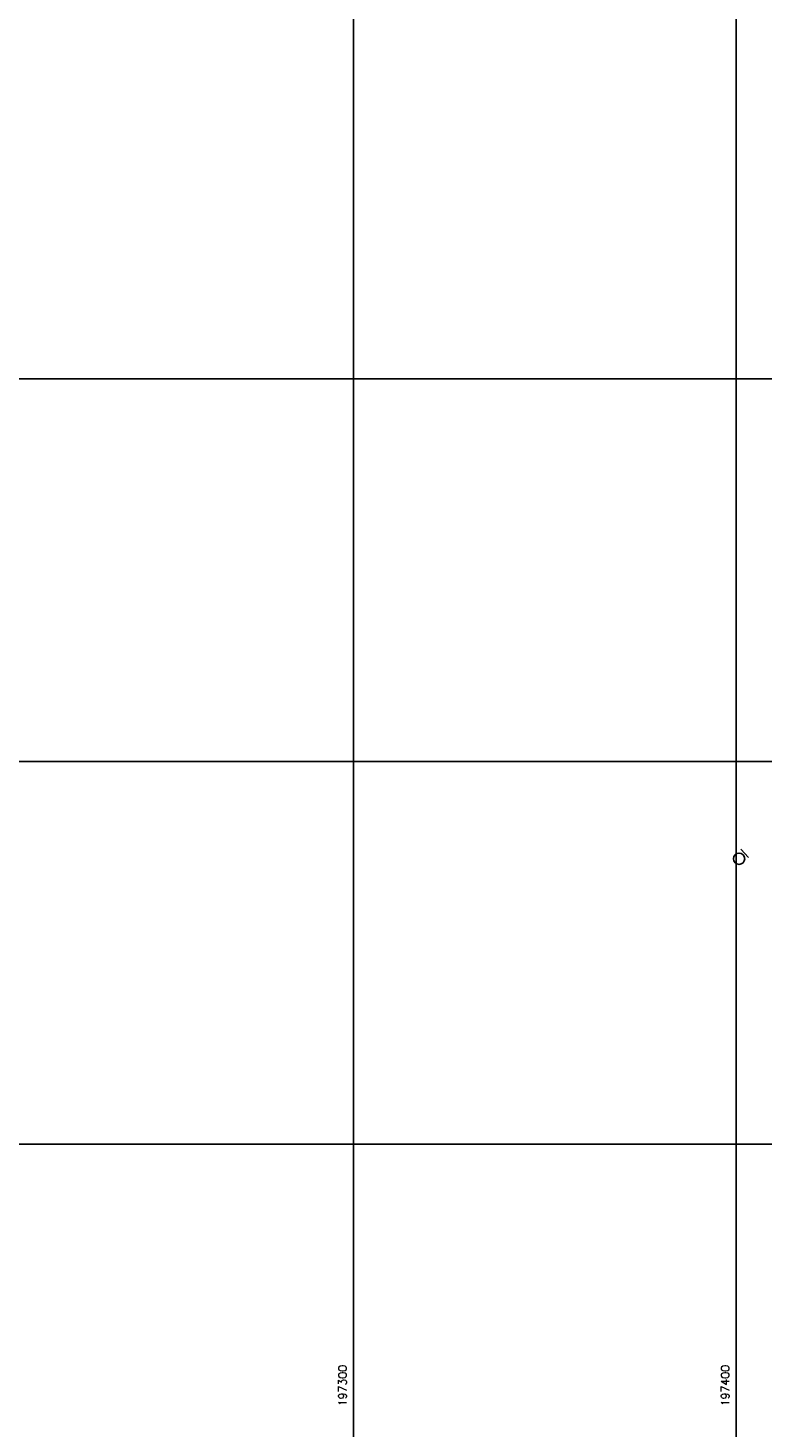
# Model space of a CAD drawing. Header units: millimetres. Extents: x 196436 to 199900, y 8705373 to 8708636.
# Tile 10 of 92: x 197215 to 197407, y 8705726 to 8706092. Entities that reach past the tile are written whole.
import ezdxf
from ezdxf.enums import TextEntityAlignment as Align

# ---------------------------------------------------------------- set-up
doc = ezdxf.new("R2010")
doc.units = ezdxf.units.MM
doc.header["$LTSCALE"] = 5
for name, color, linetype in [('MALHA', 9, 'Continuous'), ('PL', 23, 'Continuous'), ('TXT_COORD', 3, 'Continuous')]:
    doc.layers.add(name, color=color, linetype=linetype)
doc.styles.add('GEOSIS', font='ROMANS.SHX')

# ---------------------------------------------------------------- blocks, each defined once
blk = doc.blocks.new('PL')
at = {"layer": 'PL'}
blk.add_line((2.01, 1.49), (2.01, -1.49), dxfattribs=at)
blk.add_circle((0, 0), 1.49, dxfattribs=at)

msp = doc.modelspace()

# ---------------------------------------------------------------- linework, layer by layer
at = {"layer": 'MALHA'}
for p, q in [((197300, 8708635.599), (197300, 8705384.785)), ((197300, 8708635.599), (197300, 8705384.785)), ((197400, 8708635.599), (197400, 8705384.785)), ((197400, 8708635.599), (197400, 8705384.785)), ((196441.61, 8706000), (199000, 8706000)), ((196441.61, 8706000), (199000, 8706000)), ((196441.61, 8705900), (199000, 8705900)), ((196441.61, 8705900), (199000, 8705900)), ((196441.61, 8705800), (199000, 8705800)), ((196441.61, 8705800), (199000, 8705800))]:
    msp.add_line(p, q, dxfattribs=at)

# ---------------------------------------------------------------- block references
at = {"layer": 'PL', "rotation": 43.01316904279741}
msp.add_blockref('PL', (197400.764, 8705874.598), dxfattribs=at)

# ---------------------------------------------------------------- texts
at = {"layer": 'TXT_COORD', "style": 'GEOSIS'}
for s, p in [('197300', (197298.832, 8705742.29)), ('197400', (197398.832, 8705742.29))]:
    msp.add_text(s, height=2.1, rotation=90, dxfattribs=at).set_placement(p, align=Align.BOTTOM_RIGHT)

doc.saveas('drawing.dxf')
